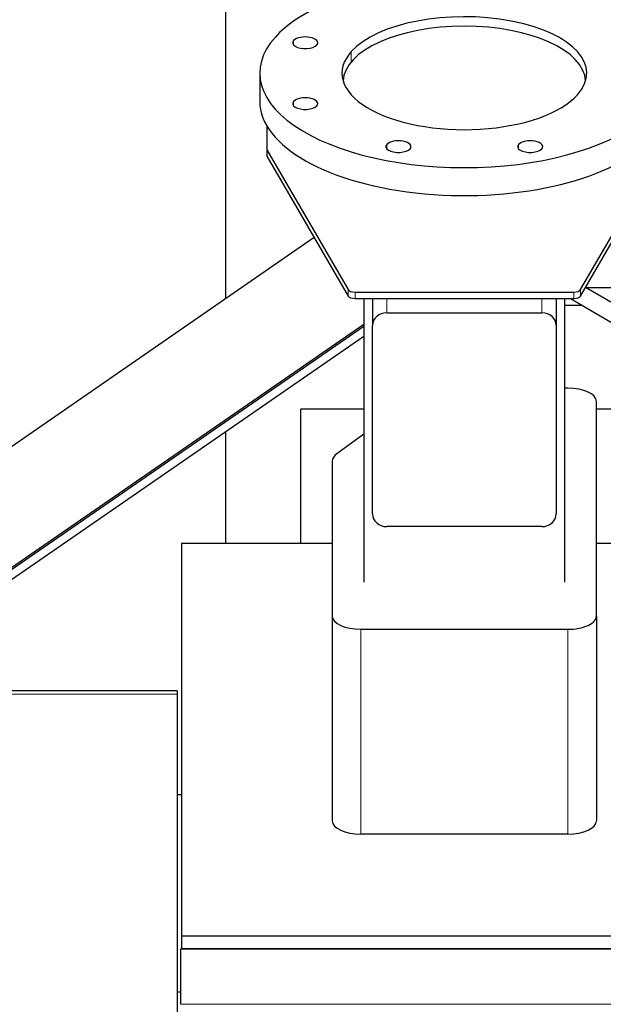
# Model space of a CAD drawing. Header units: inches. Extents: x 0 to 23760, y -13 to 16800.
# Tile 106 of 256: x 2826 to 3233, y 13694 to 14380. Entities that reach past the tile are written whole.
import ezdxf

# ---------------------------------------------------------------- set-up
doc = ezdxf.new("R2010")
doc.units = ezdxf.units.IN
doc.layers.add('1', color=7, linetype='Continuous', true_color=0xffffff)
doc.layers.add('254', color=7, linetype='Continuous', true_color=0xffffff)
doc.styles.add('latin_extended', font='simplex.shx')
doc.dimstyles.get("Standard").update_dxf_attribs({"dimtxt": 0.18, "dimasz": 0.18, "dimexe": 0.18, "dimexo": 0.0625, "dimgap": 0.09, "dimtad": 0, "dimtih": 1, "dimtoh": 1, "dimdec": 4, "dimzin": 0, "dimdsep": 46, "dimtxsty": 'Standard', "dimcen": 0.09, "dimadec": 0, "dimazin": 0, "dimtfac": 1, "dimtdec": 4, "dimtofl": 0, "dimtmove": 0, "dimatfit": 3, "dimfxl": 1, "dimtolj": 1, "dimtzin": 0, "dimarcsym": 0})

# ---------------------------------------------------------------- blocks, each defined once
blk = doc.blocks.new('_U5')
at = {"layer": '254', "color": 3, "linetype": 'Continuous', "lineweight": 13, "transparency": 16777216}
for p, q in [((8914, 13844.79), (8914, 9822.41)), ((1028.02, 13489.8), (1028.02, 9822.41)), ((1168.02, 9862.41), (8774, 9862.41))]:
    blk.add_line(p, q, dxfattribs=at)
at = {"layer": '254', "color": 3, "transparency": 16777216}
for points in [[(1168.02, 9885.74), (1168.02, 9839.07), (1028.02, 9862.41)], [(8774, 9839.07), (8774, 9885.74), (8914, 9862.41)]]:
    blk.add_solid(points, dxfattribs=at)
at = {"layer": 'Defpoints', "color": 0, "transparency": 16777216}
for p in [(8914, 13884.79), (1028.02, 13529.8), (8914, 9862.41)]:
    blk.add_point(p, dxfattribs=at)
at = {"layer": '254', "color": 2, "lineweight": 13, "transparency": 16777216, "insert": (4727.68, 10072.41), "char_height": 140, "attachment_point": 1, "style": 'latin_extended'}
blk.add_mtext('\\A1;7886', dxfattribs=at)

msp = doc.modelspace()

# ---------------------------------------------------------------- linework, layer by layer
at = {"layer": '1', "color": 2, "linetype": 'Continuous', "lineweight": 25}
for p, q in [((2969.668, 14573.802), (2969.668, 14185.298)), ((2993.501, 14342.547), (2993.501, 14323.033)), ((2998.501, 14305.756), (2998.501, 14289.241)), ((2998.501, 14289.241), (2998.501, 14284.806)), ((2998.501, 14289.241), (3055.009, 14191.677)), ((3216.993, 14191.677), (3273.501, 14289.241)), ((2998.501, 14284.806), (3055.009, 14187.242)), ((3216.993, 14187.242), (3273.501, 14284.806)), ((3031.427, 14227.944), (2570.155, 13909.361)), ((3263.906, 14167.904), (3220.469, 14193.242)), ((3059.84, 14189.965), (3212.163, 14189.965)), ((3059.84, 14185.53), (3212.163, 14185.53)), ((3066.001, 14185.528), (3066.001, 13987.743)), ((3072.001, 14185.53), (3072.001, 14166.672)), ((3200.001, 14185.53), (3200.001, 14166.672)), ((3206.001, 13987.743), (3206.001, 14185.528)), ((3209.875, 14185.53), (3257.86, 14157.538)), ((3082.001, 14175.542), (3190.001, 14175.542)), ((3065.996, 14167.47), (2617.553, 13857.748)), ((2617.553, 13856.424), (3065.996, 14166.146)), ((3072.001, 14035.394), (3072.001, 14166.672)), ((3200.001, 14166.672), (3200.001, 14035.394)), ((2613.402, 13846.744), (3065.994, 14159.332)), ((3208.001, 14123.046), (3206, 14123.046)), ((3228.001, 13964.205), (3228.001, 14113.811)), ((3022.161, 14014.64), (3022.161, 14108.461)), ((3066.002, 14108.461), (3022.161, 14108.461)), ((3249, 14108.461), (3227.998, 14108.461)), ((2969.668, 14092.814), (2969.668, 14014.654)), ((3066.002, 14090.836), (3047.128, 14077.141)), ((3044.001, 14072.183), (3044.001, 13964.205)), ((3190.001, 14026.524), (3082.001, 14026.524)), ((2938.998, 14014.643), (2938.998, 13741.288)), ((3044.003, 14014.643), (2938.998, 14014.643)), ((3284.998, 14014.643), (3228, 14014.643)), ((3044.001, 13964.205), (3044.001, 13821.404)), ((3228.001, 13964.205), (3228.001, 13821.404)), ((3064.001, 13954.97), (3208.001, 13954.97)), ((2936.001, 13912.091), (2784.69, 13912.091)), ((2936.001, 13912.091), (2936.001, 13909.832)), ((2936.001, 13909.832), (2936.001, 13626.694)), ((2936, 13839.802), (2938.996, 13839.802)), ((3208.001, 13812.17), (3064.001, 13812.17)), ((2938.998, 13741.288), (3252.998, 13741.288)), ((2938.998, 13741.288), (2938.998, 13732.18)), ((2938.501, 13732.186), (2938.501, 13731.96)), ((3253.058, 13732.186), (2938.501, 13732.186)), ((2938.501, 13693.566), (2938.501, 13731.96)), ((2938.502, 13702.112), (2936.001, 13702.112))]:
    msp.add_line(p, q, dxfattribs=at)
at = {"layer": '1', "color": 110, "linetype": 'Continuous', "lineweight": 13}
for p, q in [((3017.052, 14362.205), (3017.052, 14365.298)), ((3057.24, 14350.472), (3057.24, 14357.611)), ((3017.052, 14319.796), (3017.052, 14322.889)), ((3081.995, 14289.809), (3081.995, 14292.901)), ((3173.839, 14289.809), (3173.839, 14292.901)), ((3055.009, 14187.242), (3055.009, 14191.677)), ((3059.84, 14189.965), (3059.84, 14185.53)), ((3082.001, 14185.53), (3082.001, 14175.542)), ((3190.001, 14185.53), (3190.001, 14175.542)), ((3212.163, 14185.53), (3212.163, 14189.965)), ((3216.993, 14191.677), (3216.993, 14187.242)), ((3064.001, 13954.97), (3064.001, 13812.17)), ((3208.001, 13954.97), (3208.001, 13812.17)), ((2936.001, 13909.832), (2771.981, 13909.832)), ((2938.501, 13731.96), (3253.058, 13731.96)), ((2938.501, 13693.566), (7695.501, 13693.566))]:
    msp.add_line(p, q, dxfattribs=at)
at = {"layer": '1', "color": 2, "linetype": 'Continuous', "lineweight": 25}
for centre, major_axis, ratio, start_param, end_param in [((3136.001, 14342.547), (-142.5, 0), 0.4617486, 2.7488936, 5.8904862), ((3136.001, 14342.547), (-85.25, 0), 0.4617486, 2.7488936, 5.8904862), ((3136.001, 14336.338), (-84.5, 0), 0.4617486, 3.1651546, 6.2597215), ((3136.001, 14342.547), (-142.5, 0), 0.4617486, 5.8904862, 9.0320789), ((3025.136, 14363.751), (-8.75, 0), 0.4617486, 5.8904862, 9.0320789), ((3025.136, 14363.751), (-8.75, 0), 0.4617486, 2.7488936, 5.8904862), ((3136.001, 14342.547), (-85.25, 0), 0.4617486, 5.8904862, 9.0320789), ((3136.001, 14323.033), (-142.5, 0), 0.4617486, 0, 2.7488936), ((3025.136, 14321.343), (-8.75, 0), 0.4617486, 5.8904862, 9.0320789), ((3025.136, 14321.343), (-8.75, 0), 0.4617486, 2.7488936, 5.8904862), ((3090.079, 14291.355), (-8.75, 0), 0.4617486, 2.7488936, 5.8904862), ((3181.923, 14291.355), (-8.75, 0), 0.4617486, 2.7488936, 5.8904862), ((3090.079, 14291.355), (-8.75, 0), 0.4617486, 5.8904862, 9.0320789), ((3181.923, 14291.355), (-8.75, 0), 0.4617486, 5.8904862, 9.0320789), ((3059.84, 14192.274), (-5, 0), 0.4617486, 0.261326, 1.5707963), ((3059.84, 14187.839), (5, 0), 0.4617486, 3.4029186, 4.712389), ((3212.163, 14192.274), (-5, 0), 0.4617486, 1.5707963, 2.8802667), ((3212.163, 14187.839), (5, 0), 0.4617486, 4.712389, 6.0218593), ((3082.001, 14166.672), (-10, 0), 0.8870108, 4.712389, 6.2831853), ((3190.001, 14166.672), (-10, 0), 0.8870108, 3.1415927, 4.712389), ((3208.001, 14113.811), (-20, 0), 0.4617486, 3.1415927, 4.712389), ((3064.001, 14072.183), (-20, 0), 0.4617486, 5.7164561, 6.2831853), ((3082.001, 14035.394), (-10, 0), 0.8870108, 0, 1.5707963), ((3190.001, 14035.394), (-10, 0), 0.8870108, 1.5707963, 3.1415927), ((3064.001, 13964.205), (-20, 0), 0.4617486, 0, 1.5707963), ((3208.001, 13964.205), (-20, 0), 0.4617486, 1.5707963, 3.1415927), ((3064.001, 13821.404), (20, 0), 0.4617486, 3.1415927, 4.712389), ((3208.001, 13821.404), (20, 0), 0.4617486, 4.712389, 6.2831853)]:
    msp.add_ellipse(centre, major_axis=major_axis, ratio=ratio, start_param=start_param, end_param=end_param, dxfattribs=at)
for points in [[(3302.443, 14192.934), (3221, 14192.934)], [(3206.003, 14180.935), (3217.754, 14180.935)]]:
    msp.add_open_spline(points, degree=1, dxfattribs=at)

# ---------------------------------------------------------------- dimensions: what is measured, and where the dimension line sits
at = {"layer": '254', "color": 2, "linetype": 'Continuous', "lineweight": 13}
dim = msp.add_linear_dim(base=(8914.001, 9862.408), p1=(1028.021, 13529.802), p2=(8914.001, 13884.794), dimstyle='Standard', override={"dimscale": 40, "dimtxt": 3.5, "dimasz": 3.5, "dimexe": 1, "dimexo": 1, "dimgap": 1.75, "dimtad": 1, "dimtih": 1, "dimtoh": 0, "dimdec": 0, "dimlfac": 1, "dimzin": 8, "dimdsep": 46, "dimlunit": 2, "dimtxsty": 'latin_extended', "dimsah": 1, "dimse1": 0, "dimse2": 0, "dimsd1": 0, "dimsd2": 0, "dimclrd": 3, "dimclre": 3, "dimclrt": 2, "dimtol": 0, "dimtm": -0.1, "dimtfac": 0.714286, "dimtdec": 3, "dimtofl": 1, "dimtmove": 0, "dimtzin": 8, "dimlwd": 13, "dimlwe": 13}, dxfattribs=at)
dim.commit()
dim.dimension.update_dxf_attribs({"geometry": '_U5', "text_midpoint": (4971.011, 9862.408), "dimtype": 160})

doc.saveas('drawing.dxf')
